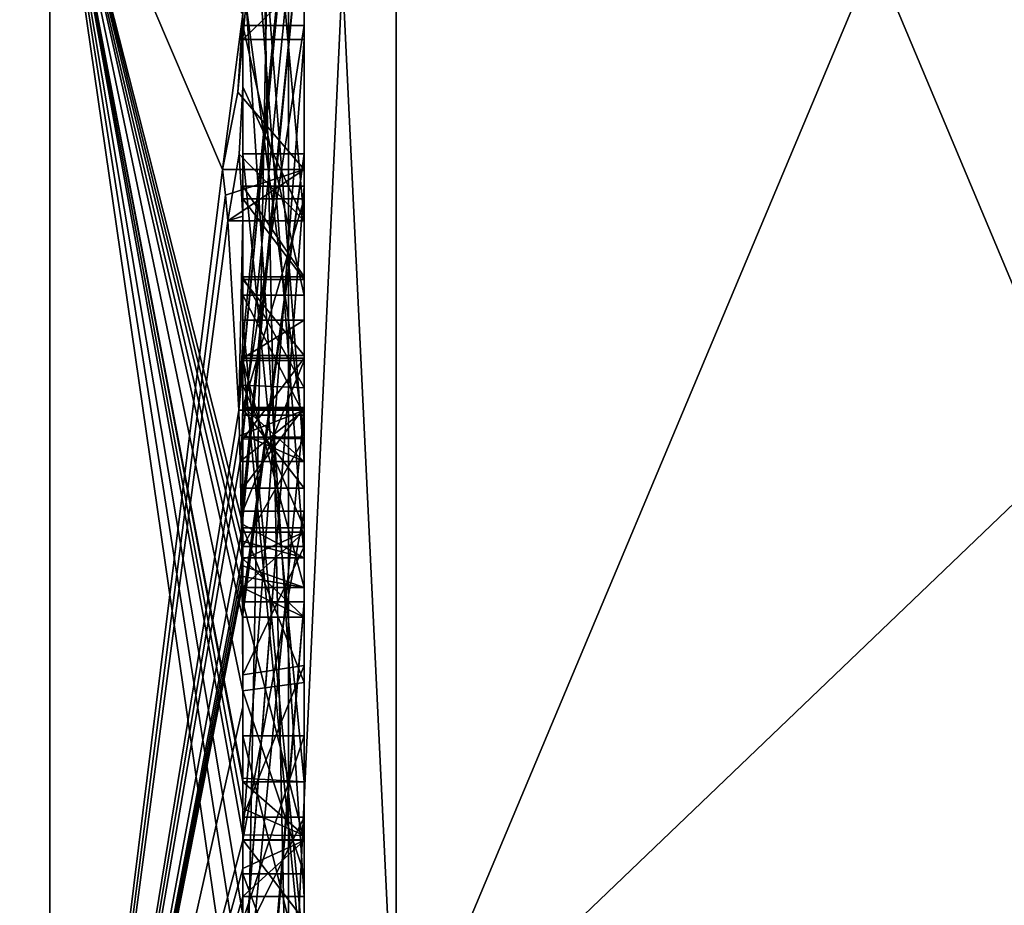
# Model space of a CAD drawing. Extents: x -23 to 470, y -1800 to 0.
# Tile 75 of 181: x 463.67 to 466.89, y -1788.91 to -1786.02. Entities that reach past the tile are written whole.
import ezdxf

# ---------------------------------------------------------------- set-up
doc = ezdxf.new("R2010")
doc.units = 0
doc.header["$LTSCALE"] = 41.718519
for name, color, linetype in [('13', 7, 'CONTINUOUS'), ('130', 7, 'CONTINUOUS'), ('131', 7, 'CONTINUOUS'), ('132', 7, 'CONTINUOUS'), ('133', 7, 'CONTINUOUS'), ('134', 7, 'CONTINUOUS'), ('139', 7, 'CONTINUOUS'), ('14', 7, 'CONTINUOUS'), ('140', 7, 'CONTINUOUS'), ('141', 7, 'CONTINUOUS'), ('145', 7, 'CONTINUOUS'), ('146', 7, 'CONTINUOUS'), ('147', 7, 'CONTINUOUS'), ('148', 7, 'CONTINUOUS'), ('149', 7, 'CONTINUOUS'), ('150', 7, 'CONTINUOUS'), ('151', 7, 'CONTINUOUS'), ('152', 7, 'CONTINUOUS'), ('153', 7, 'CONTINUOUS'), ('154', 7, 'CONTINUOUS'), ('155', 7, 'CONTINUOUS'), ('156', 7, 'CONTINUOUS'), ('157', 7, 'CONTINUOUS'), ('158', 7, 'CONTINUOUS'), ('159', 7, 'CONTINUOUS'), ('160', 7, 'CONTINUOUS'), ('161', 7, 'CONTINUOUS'), ('168', 7, 'CONTINUOUS'), ('169', 7, 'CONTINUOUS'), ('170', 7, 'CONTINUOUS'), ('171', 7, 'CONTINUOUS'), ('172', 7, 'CONTINUOUS'), ('23', 7, 'CONTINUOUS'), ('24', 7, 'CONTINUOUS'), ('25', 7, 'CONTINUOUS'), ('28', 7, 'CONTINUOUS'), ('29', 7, 'CONTINUOUS'), ('3', 7, 'CONTINUOUS'), ('30', 7, 'CONTINUOUS'), ('31', 7, 'CONTINUOUS'), ('32', 7, 'CONTINUOUS'), ('33', 7, 'CONTINUOUS'), ('34', 7, 'CONTINUOUS'), ('35', 7, 'CONTINUOUS'), ('37', 7, 'CONTINUOUS'), ('38', 7, 'CONTINUOUS'), ('4', 7, 'CONTINUOUS'), ('42', 7, 'CONTINUOUS'), ('44', 7, 'CONTINUOUS'), ('45', 7, 'CONTINUOUS'), ('46', 7, 'CONTINUOUS'), ('47', 7, 'CONTINUOUS'), ('50', 7, 'CONTINUOUS'), ('8', 7, 'CONTINUOUS'), ('84', 7, 'CONTINUOUS'), ('85', 7, 'CONTINUOUS')]:
    doc.layers.add(name, color=color, linetype=linetype)

msp = doc.modelspace()

# ---------------------------------------------------------------- linework, layer by layer
at = {"layer": '13', "linetype": 'CONTINUOUS'}
for points in [[(462.1949, -1791.0374, 10.9913), (463.7698, -1785.1927, 16.5431), (462.1949, -1782.9913, 19.0374), (462.1949, -1791.0374, 10.9913)], [(463.7698, -1791.064, 9.1807), (463.7698, -1785.1927, 16.5431), (462.1949, -1791.0374, 10.9913), (463.7698, -1791.064, 9.1807)], [(464.3341, -1786.5125, 13.8636), (464.4, -1786.0038, 13.5699), (463.7698, -1785.1927, 16.5431), (464.3341, -1786.5125, 13.8636)], [(463.7698, -1791.064, 9.1807), (464.3341, -1786.5125, 13.8636), (463.7698, -1785.1927, 16.5431), (463.7698, -1791.064, 9.1807)], [(464.3834, -1786.2602, 13.718), (464.4, -1786.0038, 13.5699), (464.3341, -1786.5125, 13.8636), (464.3834, -1786.2602, 13.718)], [(464.4, -1786.6649, 12.8527), (464.4, -1786.2421, 13.3196), (464.3877, -1786.4626, 13.4469), (464.4, -1786.6649, 12.8527)], [(464.3508, -1786.6805, 13.5727), (464.4, -1786.6649, 12.8527), (464.3877, -1786.4626, 13.4469), (464.3508, -1786.6805, 13.5727)], [(464.3429, -1786.5961, 13.7189), (464.3341, -1786.5125, 13.8636), (463.7698, -1791.064, 9.1807), (464.3429, -1786.5961, 13.7189)], [(464.3508, -1786.6805, 13.5727), (464.3429, -1786.5961, 13.7189), (463.7698, -1791.064, 9.1807), (464.3508, -1786.6805, 13.5727)], [(464.4, -1786.6649, 12.8527), (464.3508, -1786.6805, 13.5727), (464.3867, -1787.2981, 12.5029), (464.4, -1786.6649, 12.8527)], [(464.4, -1787.0722, 12.3725), (464.4, -1786.6649, 12.8527), (464.3867, -1787.2981, 12.5029), (464.4, -1787.0722, 12.3725)], [(464.3867, -1787.2981, 12.5029), (464.3508, -1786.6805, 13.5727), (463.7698, -1791.064, 9.1807), (464.3867, -1787.2981, 12.5029)], [(464.3967, -1787.1853, 12.4378), (464.4, -1787.0722, 12.3725), (464.3867, -1787.2981, 12.5029), (464.3967, -1787.1853, 12.4378)], [(464.3893, -1787.3819, 12.3577), (464.3867, -1787.2981, 12.5029), (463.7698, -1791.064, 9.1807), (464.3893, -1787.3819, 12.3577)], [(464.4, -1787.4432, 11.9061), (464.4, -1787.2856, 12.1078), (464.3979, -1787.376, 12.1599), (464.4, -1787.4432, 11.9061)], [(464.3915, -1787.4661, 12.212), (464.3893, -1787.3819, 12.3577), (463.7698, -1791.064, 9.1807), (464.3915, -1787.4661, 12.212)], [(464.3915, -1787.4661, 12.212), (464.4, -1787.4432, 11.9061), (464.3979, -1787.376, 12.1599), (464.3915, -1787.4661, 12.212)], [(464.3958, -1787.6968, 11.8124), (464.3915, -1787.4661, 12.212), (463.7698, -1791.064, 9.1807), (464.3958, -1787.6968, 11.8124)], [(464.4, -1787.4432, 11.9061), (464.3915, -1787.4661, 12.212), (464.3958, -1787.6968, 11.8124), (464.4, -1787.4432, 11.9061)], [(464.3989, -1787.6475, 11.7575), (464.4, -1787.4432, 11.9061), (464.3958, -1787.6968, 11.8124), (464.3989, -1787.6475, 11.7575)], [(464.4, -1787.5981, 11.7025), (464.4, -1787.4432, 11.9061), (464.3989, -1787.6475, 11.7575), (464.4, -1787.5981, 11.7025)], [(464.3969, -1787.787, 11.656), (464.3958, -1787.6968, 11.8124), (463.7698, -1791.064, 9.1807), (464.3969, -1787.787, 11.656)], [(464.3978, -1787.8775, 11.4994), (464.3969, -1787.787, 11.656), (463.7698, -1791.064, 9.1807), (464.3978, -1787.8775, 11.4994)], [(464.4, -1788.2671, 10.7532), (464.4, -1787.8058, 11.4205), (463.7698, -1791.064, 9.1807), (464.4, -1788.2671, 10.7532)], [(464.4, -1787.8058, 11.4205), (464.3995, -1787.8416, 11.46), (463.7698, -1791.064, 9.1807), (464.4, -1787.8058, 11.4205)], [(464.3995, -1787.8416, 11.46), (464.3978, -1787.8775, 11.4994), (463.7698, -1791.064, 9.1807), (464.3995, -1787.8416, 11.46)], [(464.4, -1788.7017, 10.0683), (464.4, -1788.2671, 10.7532), (463.7698, -1791.064, 9.1807), (464.4, -1788.7017, 10.0683)], [(464.4, -1788.7949, 9.9103), (464.4, -1788.7017, 10.0683), (463.7698, -1791.064, 9.1807), (464.4, -1788.7949, 9.9103)], [(464.4, -1788.8863, 9.752), (464.4, -1788.7949, 9.9103), (463.7698, -1791.064, 9.1807), (464.4, -1788.8863, 9.752)], [(464.4, -1789.024, 9.5097), (464.4, -1788.8863, 9.752), (463.7698, -1791.064, 9.1807), (464.4, -1789.024, 9.5097)]]:
    msp.add_3dface(points, dxfattribs=at)
at = {"layer": '130', "linetype": 'CONTINUOUS'}
for points in [[(464.4, -1786.8713, -7.8502), (464.4, -1786.608, -7.6982), (464.6, -1786.8713, -7.8502), (464.4, -1786.8713, -7.8502)], [(464.4, -1786.608, -7.6982), (464.6, -1786.608, -7.6982), (464.6, -1786.8713, -7.8502), (464.4, -1786.608, -7.6982)]]:
    msp.add_3dface(points, dxfattribs=at)
at = {"layer": '131', "linetype": 'CONTINUOUS'}
for points in [[(464.4, -1786.608, -7.6982), (464.4, -1787.2894, -6.5179), (464.6, -1786.608, -7.6982), (464.4, -1786.608, -7.6982)], [(464.4, -1787.2894, -6.5179), (464.6, -1787.2894, -6.5179), (464.6, -1786.608, -7.6982), (464.4, -1787.2894, -6.5179)]]:
    msp.add_3dface(points, dxfattribs=at)
at = {"layer": '132', "linetype": 'CONTINUOUS'}
for points in [[(464.4, -1787.2894, -6.5179), (464.4, -1787.5527, -6.67), (464.6, -1787.2894, -6.5179), (464.4, -1787.2894, -6.5179)], [(464.4, -1787.5527, -6.67), (464.6, -1787.5527, -6.67), (464.6, -1787.2894, -6.5179), (464.4, -1787.5527, -6.67)]]:
    msp.add_3dface(points, dxfattribs=at)
at = {"layer": '133', "linetype": 'CONTINUOUS'}
for points in [[(464.4, -1787.5527, -6.67), (464.4, -1787.2944, -7.1174), (464.6, -1787.5527, -6.67), (464.4, -1787.5527, -6.67)], [(464.4, -1787.2944, -7.1174), (464.6, -1787.2944, -7.1174), (464.6, -1787.5527, -6.67), (464.4, -1787.2944, -7.1174)]]:
    msp.add_3dface(points, dxfattribs=at)
at = {"layer": '134', "linetype": 'CONTINUOUS'}
for points in [[(464.4, -1787.2944, -7.1174), (464.4, -1789.3659, -8.3134), (464.6, -1787.2944, -7.1174), (464.4, -1787.2944, -7.1174)], [(464.4, -1789.3659, -8.3134), (464.6, -1789.3659, -8.3134), (464.6, -1787.2944, -7.1174), (464.4, -1789.3659, -8.3134)]]:
    msp.add_3dface(points, dxfattribs=at)
at = {"layer": '139', "linetype": 'CONTINUOUS'}
for points in [[(464.4, -1786.0038, 13.5699), (464.3834, -1786.2602, 13.718), (464.6, -1783.9144, 12.3636), (464.4, -1786.0038, 13.5699)], [(464.3834, -1786.2602, 13.718), (464.6, -1786.5125, 13.8636), (464.6, -1783.9144, 12.3636), (464.3834, -1786.2602, 13.718)], [(464.3834, -1786.2602, 13.718), (464.3341, -1786.5125, 13.8636), (464.6, -1786.5125, 13.8636), (464.3834, -1786.2602, 13.718)]]:
    msp.add_3dface(points, dxfattribs=at)
at = {"layer": '14', "linetype": 'CONTINUOUS'}
for points in [[(462.1949, -1782.9913, -19.0374), (463.7698, -1785.1927, -16.5431), (462.1949, -1791.0374, -10.9913), (462.1949, -1782.9913, -19.0374)], [(464.4, -1783.1573, -15.9926), (464.4, -1787.6713, -11.6044), (463.7698, -1785.1927, -16.5431), (464.4, -1783.1573, -15.9926)], [(463.7698, -1785.1927, -16.5431), (463.7698, -1791.064, -9.1807), (462.1949, -1791.0374, -10.9913), (463.7698, -1785.1927, -16.5431)], [(464.4, -1788.2162, -10.8298), (464.4, -1788.4993, -10.3934), (463.7698, -1785.1927, -16.5431), (464.4, -1788.2162, -10.8298)], [(464.4, -1788.2162, -10.8298), (463.7698, -1785.1927, -16.5431), (464.3985, -1787.974, -11.3323), (464.4, -1788.2162, -10.8298)], [(463.7698, -1785.1927, -16.5431), (464.4, -1787.6713, -11.6044), (464.3992, -1787.7259, -11.6359), (463.7698, -1785.1927, -16.5431)], [(464.4, -1788.6844, -10.0976), (464.4, -1788.946, -9.648), (463.7698, -1785.1927, -16.5431), (464.4, -1788.6844, -10.0976)], [(464.4, -1788.6844, -10.0976), (463.7698, -1785.1927, -16.5431), (464.4, -1788.599, -10.2496), (464.4, -1788.6844, -10.0976)], [(463.7698, -1785.1927, -16.5431), (464.4, -1788.946, -9.648), (464.4, -1789.2061, -9.1982), (463.7698, -1785.1927, -16.5431)], [(463.7698, -1791.064, -9.1807), (463.7698, -1785.1927, -16.5431), (464.3996, -1789.5472, -8.6073), (463.7698, -1791.064, -9.1807)], [(464.3996, -1789.5472, -8.6073), (463.7698, -1785.1927, -16.5431), (464.4, -1789.2061, -9.1982), (464.3996, -1789.5472, -8.6073)], [(464.4, -1788.599, -10.2496), (463.7698, -1785.1927, -16.5431), (464.4, -1788.5119, -10.4006), (464.4, -1788.599, -10.2496)], [(464.4, -1788.5119, -10.4006), (463.7698, -1785.1927, -16.5431), (464.4, -1788.4993, -10.3934), (464.4, -1788.5119, -10.4006)], [(464.3985, -1787.974, -11.3323), (463.7698, -1785.1927, -16.5431), (464.3978, -1787.8771, -11.5), (464.3985, -1787.974, -11.3323)], [(464.3978, -1787.8771, -11.5), (463.7698, -1785.1927, -16.5431), (464.3969, -1787.7805, -11.6674), (464.3978, -1787.8771, -11.5)], [(464.3969, -1787.7805, -11.6674), (463.7698, -1785.1927, -16.5431), (464.3992, -1787.7259, -11.6359), (464.3969, -1787.7805, -11.6674)], [(464.4, -1787.9214, -11.2588), (464.4, -1788.2162, -10.8298), (464.3985, -1787.974, -11.3323), (464.4, -1787.9214, -11.2588)], [(464.3996, -1787.9477, -11.2955), (464.4, -1787.9214, -11.2588), (464.3985, -1787.974, -11.3323), (464.3996, -1787.9477, -11.2955)]]:
    msp.add_3dface(points, dxfattribs=at)
at = {"layer": '140', "linetype": 'CONTINUOUS'}
for points in [[(464.3341, -1786.5125, 13.8636), (464.3429, -1786.5961, 13.7189), (464.6, -1786.5125, 13.8636), (464.3341, -1786.5125, 13.8636)], [(464.3429, -1786.5961, 13.7189), (464.3508, -1786.6805, 13.5727), (464.6, -1786.5125, 13.8636), (464.3429, -1786.5961, 13.7189)], [(464.3508, -1786.6805, 13.5727), (464.6, -1786.6805, 13.5727), (464.6, -1786.5125, 13.8636), (464.3508, -1786.6805, 13.5727)]]:
    msp.add_3dface(points, dxfattribs=at)
at = {"layer": '141', "linetype": 'CONTINUOUS'}
for points in [[(464.4, -1786.2421, 13.3196), (464.4, -1784.4525, 12.2864), (464.6, -1786.6805, 13.5727), (464.4, -1786.2421, 13.3196)], [(464.4, -1784.4525, 12.2864), (464.6, -1784.4525, 12.2864), (464.6, -1786.6805, 13.5727), (464.4, -1784.4525, 12.2864)], [(464.3877, -1786.4626, 13.4469), (464.4, -1786.2421, 13.3196), (464.6, -1786.6805, 13.5727), (464.3877, -1786.4626, 13.4469)], [(464.3508, -1786.6805, 13.5727), (464.3877, -1786.4626, 13.4469), (464.6, -1786.6805, 13.5727), (464.3508, -1786.6805, 13.5727)]]:
    msp.add_3dface(points, dxfattribs=at)
at = {"layer": '145', "linetype": 'CONTINUOUS'}
for points in [[(464.3967, -1787.1853, 12.4378), (464.3867, -1787.2981, 12.5029), (464.6, -1785.0701, 11.2166), (464.3967, -1787.1853, 12.4378)], [(464.3867, -1787.2981, 12.5029), (464.6, -1787.2981, 12.5029), (464.6, -1785.0701, 11.2166), (464.3867, -1787.2981, 12.5029)], [(464.4, -1787.0722, 12.3725), (464.3967, -1787.1853, 12.4378), (464.6, -1785.0701, 11.2166), (464.4, -1787.0722, 12.3725)], [(464.4, -1785.0701, 11.2166), (464.4, -1787.0722, 12.3725), (464.6, -1785.0701, 11.2166), (464.4, -1785.0701, 11.2166)]]:
    msp.add_3dface(points, dxfattribs=at)
at = {"layer": '146', "linetype": 'CONTINUOUS'}
for points in [[(464.3867, -1787.2981, 12.5029), (464.3893, -1787.3819, 12.3577), (464.6, -1787.2981, 12.5029), (464.3867, -1787.2981, 12.5029)], [(464.3893, -1787.3819, 12.3577), (464.3915, -1787.4661, 12.212), (464.6, -1787.2981, 12.5029), (464.3893, -1787.3819, 12.3577)], [(464.3915, -1787.4661, 12.212), (464.6, -1787.4661, 12.212), (464.6, -1787.2981, 12.5029), (464.3915, -1787.4661, 12.212)]]:
    msp.add_3dface(points, dxfattribs=at)
at = {"layer": '147', "linetype": 'CONTINUOUS'}
for points in [[(464.3989, -1787.6475, 11.7575), (464.3958, -1787.6968, 11.8124), (464.6, -1785.5888, 9.4636), (464.3989, -1787.6475, 11.7575)], [(464.3958, -1787.6968, 11.8124), (464.6, -1787.6968, 11.8124), (464.6, -1785.5888, 9.4636), (464.3958, -1787.6968, 11.8124)], [(464.4, -1787.5981, 11.7025), (464.3989, -1787.6475, 11.7575), (464.6, -1785.5888, 9.4636), (464.4, -1787.5981, 11.7025)], [(464.4, -1785.5888, 9.4636), (464.4, -1787.5981, 11.7025), (464.6, -1785.5888, 9.4636), (464.4, -1785.5888, 9.4636)]]:
    msp.add_3dface(points, dxfattribs=at)
at = {"layer": '148', "linetype": 'CONTINUOUS'}
for points in [[(464.3958, -1787.6968, 11.8124), (464.3969, -1787.787, 11.656), (464.6, -1787.6968, 11.8124), (464.3958, -1787.6968, 11.8124)], [(464.3969, -1787.787, 11.656), (464.3978, -1787.8775, 11.4994), (464.6, -1787.6968, 11.8124), (464.3969, -1787.787, 11.656)], [(464.3978, -1787.8775, 11.4994), (464.6, -1787.8775, 11.4994), (464.6, -1787.6968, 11.8124), (464.3978, -1787.8775, 11.4994)]]:
    msp.add_3dface(points, dxfattribs=at)
at = {"layer": '149', "linetype": 'CONTINUOUS'}
for points in [[(464.4, -1787.8058, 11.4205), (464.4, -1787.1358, 10.6833), (464.6, -1787.8775, 11.4994), (464.4, -1787.8058, 11.4205)], [(464.4, -1787.1358, 10.6833), (464.6, -1787.1358, 10.6833), (464.6, -1787.8775, 11.4994), (464.4, -1787.1358, 10.6833)], [(464.3995, -1787.8416, 11.46), (464.4, -1787.8058, 11.4205), (464.6, -1787.8775, 11.4994), (464.3995, -1787.8416, 11.46)], [(464.3978, -1787.8775, 11.4994), (464.3995, -1787.8416, 11.46), (464.6, -1787.8775, 11.4994), (464.3978, -1787.8775, 11.4994)]]:
    msp.add_3dface(points, dxfattribs=at)
at = {"layer": '150', "linetype": 'CONTINUOUS'}
for points in [[(464.4, -1787.1358, 10.6833), (464.4, -1787.6281, 9.8308), (464.6, -1787.1358, 10.6833), (464.4, -1787.1358, 10.6833)], [(464.4, -1787.6281, 9.8308), (464.6, -1787.6281, 9.8308), (464.6, -1787.1358, 10.6833), (464.4, -1787.6281, 9.8308)]]:
    msp.add_3dface(points, dxfattribs=at)
at = {"layer": '151', "linetype": 'CONTINUOUS'}
for points in [[(464.4, -1787.6281, 9.8308), (464.4, -1788.7017, 10.0683), (464.6, -1787.6281, 9.8308), (464.4, -1787.6281, 9.8308)], [(464.4, -1788.7017, 10.0683), (464.6, -1788.7035, 10.0687), (464.6, -1787.6281, 9.8308), (464.4, -1788.7017, 10.0683)]]:
    msp.add_3dface(points, dxfattribs=at)
at = {"layer": '152', "linetype": 'CONTINUOUS'}
for points in [[(464.4, -1788.7017, 10.0683), (464.4, -1788.7949, 9.9103), (464.6, -1788.7035, 10.0687), (464.4, -1788.7017, 10.0683)], [(464.4, -1788.7949, 9.9103), (464.4, -1788.8863, 9.752), (464.6, -1788.7035, 10.0687), (464.4, -1788.7949, 9.9103)], [(464.4, -1788.8863, 9.752), (464.6, -1788.8863, 9.752), (464.6, -1788.7035, 10.0687), (464.4, -1788.8863, 9.752)]]:
    msp.add_3dface(points, dxfattribs=at)
at = {"layer": '153', "linetype": 'CONTINUOUS'}
for points in [[(464.4, -1787.3148, 9.7653), (464.4, -1786.9225, 10.4447), (464.6, -1787.3148, 9.7653), (464.4, -1787.3148, 9.7653)], [(464.6, -1787.3148, 9.7653), (464.4, -1786.9225, 10.4447), (464.6, -1786.9225, 10.4447), (464.6, -1787.3148, 9.7653)]]:
    msp.add_3dface(points, dxfattribs=at)
at = {"layer": '154', "linetype": 'CONTINUOUS'}
for points in [[(464.4, -1786.9225, 10.4447), (464.4, -1786.0428, 9.4851), (464.6, -1786.9225, 10.4447), (464.4, -1786.9225, 10.4447)], [(464.4, -1786.0428, 9.4851), (464.6, -1786.0428, 9.4851), (464.6, -1786.9225, 10.4447), (464.4, -1786.0428, 9.4851)]]:
    msp.add_3dface(points, dxfattribs=at)
at = {"layer": '155', "linetype": 'CONTINUOUS'}
for points in [[(464.4, -1786.0428, 9.4851), (464.4, -1787.3148, 9.7653), (464.6, -1786.0428, 9.4851), (464.4, -1786.0428, 9.4851)], [(464.4, -1787.3148, 9.7653), (464.6, -1787.3148, 9.7653), (464.6, -1786.0428, 9.4851), (464.4, -1787.3148, 9.7653)]]:
    msp.add_3dface(points, dxfattribs=at)
at = {"layer": '156', "linetype": 'CONTINUOUS'}
for points in [[(464.4, -1786.8623, 7.2577), (464.4, -1786.5668, 7.7696), (464.6, -1786.8623, 7.2577), (464.4, -1786.8623, 7.2577)], [(464.4, -1786.5668, 7.7696), (464.6, -1786.5668, 7.7696), (464.6, -1786.8623, 7.2577), (464.4, -1786.5668, 7.7696)]]:
    msp.add_3dface(points, dxfattribs=at)
at = {"layer": '157', "linetype": 'CONTINUOUS'}
for points in [[(464.4, -1789.0759, 8.8156), (464.4, -1787.0044, 7.6196), (464.6, -1789.0759, 8.8156), (464.4, -1789.0759, 8.8156)], [(464.6, -1789.0759, 8.8156), (464.4, -1787.0044, 7.6196), (464.6, -1787.0044, 7.6196), (464.6, -1789.0759, 8.8156)]]:
    msp.add_3dface(points, dxfattribs=at)
at = {"layer": '158', "linetype": 'CONTINUOUS'}
for points in [[(464.4, -1787.0044, 7.6196), (464.4, -1787.1278, 7.406), (464.6, -1787.0044, 7.6196), (464.4, -1787.0044, 7.6196)], [(464.4, -1787.1278, 7.406), (464.6, -1787.1278, 7.406), (464.6, -1787.0044, 7.6196), (464.4, -1787.1278, 7.406)]]:
    msp.add_3dface(points, dxfattribs=at)
at = {"layer": '159', "linetype": 'CONTINUOUS'}
for points in [[(464.4, -1787.1278, 7.406), (464.4, -1787.3925, 7.1131), (464.6, -1787.1278, 7.406), (464.4, -1787.1278, 7.406)], [(464.4, -1787.3925, 7.1131), (464.6, -1787.3909, 7.1138), (464.6, -1787.1278, 7.406), (464.4, -1787.3925, 7.1131)], [(464.4, -1787.3925, 7.1131), (464.4, -1787.7428, 6.9829), (464.6, -1787.3909, 7.1138), (464.4, -1787.3925, 7.1131)], [(464.4, -1787.7428, 6.9829), (464.6, -1787.7428, 6.9829), (464.6, -1787.3909, 7.1138), (464.4, -1787.7428, 6.9829)]]:
    msp.add_3dface(points, dxfattribs=at)
at = {"layer": '160', "linetype": 'CONTINUOUS'}
for points in [[(464.4, -1787.7428, 6.9829), (464.4, -1788.1618, 7.0093), (464.6, -1787.7428, 6.9829), (464.4, -1787.7428, 6.9829)], [(464.4, -1788.1618, 7.0093), (464.6, -1788.1316, 7.0018), (464.6, -1787.7428, 6.9829), (464.4, -1788.1618, 7.0093)], [(464.4, -1788.1618, 7.0093), (464.4, -1788.6269, 7.2036), (464.6, -1788.1316, 7.0018), (464.4, -1788.1618, 7.0093)], [(464.4, -1788.6269, 7.2036), (464.6, -1788.6269, 7.2036), (464.6, -1788.1316, 7.0018), (464.4, -1788.6269, 7.2036)]]:
    msp.add_3dface(points, dxfattribs=at)
at = {"layer": '161', "linetype": 'CONTINUOUS'}
for points in [[(464.4, -1788.6269, 7.2036), (464.4, -1789.0302, 7.509), (464.6, -1788.6269, 7.2036), (464.4, -1788.6269, 7.2036)], [(464.4, -1789.0302, 7.509), (464.6, -1789.0535, 7.5329), (464.6, -1788.6269, 7.2036), (464.4, -1789.0302, 7.509)]]:
    msp.add_3dface(points, dxfattribs=at)
at = {"layer": '168', "linetype": 'CONTINUOUS'}
for points in [[(464.4, -1789.1656, 5.7347), (464.4, -1788.3609, 5.2701), (464.6, -1789.1656, 5.7347), (464.4, -1789.1656, 5.7347)], [(464.4, -1788.3609, 5.2701), (464.6, -1788.3609, 5.2701), (464.6, -1789.1656, 5.7347), (464.4, -1788.3609, 5.2701)]]:
    msp.add_3dface(points, dxfattribs=at)
at = {"layer": '169', "linetype": 'CONTINUOUS'}
for points in [[(464.4, -1788.3609, 5.2701), (464.4, -1788.9637, 4.2261), (464.6, -1788.3609, 5.2701), (464.4, -1788.3609, 5.2701)], [(464.4, -1788.9637, 4.2261), (464.6, -1788.9637, 4.2261), (464.6, -1788.3609, 5.2701), (464.4, -1788.9637, 4.2261)]]:
    msp.add_3dface(points, dxfattribs=at)
at = {"layer": '170', "linetype": 'CONTINUOUS'}
for points in [[(464.4, -1788.9637, 4.2261), (464.4, -1788.7004, 4.0741), (464.6, -1788.9637, 4.2261), (464.4, -1788.9637, 4.2261)], [(464.4, -1788.7004, 4.0741), (464.6, -1788.7004, 4.0741), (464.6, -1788.9637, 4.2261), (464.4, -1788.7004, 4.0741)]]:
    msp.add_3dface(points, dxfattribs=at)
at = {"layer": '171', "linetype": 'CONTINUOUS'}
for points in [[(464.4, -1788.7004, 4.0741), (464.4, -1787.9233, 5.4201), (464.6, -1788.7004, 4.0741), (464.4, -1788.7004, 4.0741)], [(464.4, -1787.9233, 5.4201), (464.6, -1787.9233, 5.4201), (464.6, -1788.7004, 4.0741), (464.4, -1787.9233, 5.4201)]]:
    msp.add_3dface(points, dxfattribs=at)
at = {"layer": '172', "linetype": 'CONTINUOUS'}
for points in [[(464.4, -1790.2826, 6.7822), (464.3963, -1790.4022, 6.8513), (464.6, -1787.9233, 5.4201), (464.4, -1790.2826, 6.7822)], [(464.3963, -1790.4022, 6.8513), (464.6, -1790.5214, 6.9201), (464.6, -1787.9233, 5.4201), (464.3963, -1790.4022, 6.8513)], [(464.4, -1787.9233, 5.4201), (464.4, -1790.2826, 6.7822), (464.6, -1787.9233, 5.4201), (464.4, -1787.9233, 5.4201)]]:
    msp.add_3dface(points, dxfattribs=at)
at = {"layer": '23', "linetype": 'CONTINUOUS'}
for points in [[(464.6, -1787.7805, -11.6674), (464.6, -1785.1824, -10.1674), (464.6, -1785.3536, -9.871), (464.6, -1787.7805, -11.6674)], [(464.6, -1787.3864, -11.0446), (464.6, -1787.7805, -11.6674), (464.6, -1785.3536, -9.871), (464.6, -1787.3864, -11.0446)], [(464.6, -1786.4607, -9.2163), (464.6, -1787.974, -11.3323), (464.6, -1785.8936, -8.9356), (464.6, -1786.4607, -9.2163)], [(464.6, -1785.8936, -8.9356), (464.6, -1787.974, -11.3323), (464.6, -1787.3864, -11.0446), (464.6, -1785.8936, -8.9356)], [(464.6, -1786.0881, -8.5986), (464.6, -1786.4607, -9.2163), (464.6, -1785.8936, -8.9356), (464.6, -1786.0881, -8.5986)], [(464.6, -1788.5119, -10.4006), (464.6, -1786.4607, -9.2163), (464.6, -1786.0881, -8.5986), (464.6, -1788.5119, -10.4006)], [(464.6, -1788.6862, -10.0986), (464.6, -1788.5119, -10.4006), (464.6, -1786.0881, -8.5986), (464.6, -1788.6862, -10.0986)], [(464.6, -1786.608, -7.6982), (464.6, -1787.2894, -6.5179), (464.6, -1786.8713, -7.8502), (464.6, -1786.608, -7.6982)], [(464.6, -1786.8713, -7.8502), (464.6, -1787.2894, -6.5179), (464.6, -1787.1201, -7.4194), (464.6, -1786.8713, -7.8502)], [(464.6, -1787.2894, -6.5179), (464.6, -1787.2944, -7.1174), (464.6, -1787.1201, -7.4194), (464.6, -1787.2894, -6.5179)], [(464.6, -1787.1201, -7.4194), (464.6, -1787.2944, -7.1174), (464.6, -1789.1915, -8.6153), (464.6, -1787.1201, -7.4194)], [(464.6, -1787.5527, -6.67), (464.6, -1787.2944, -7.1174), (464.6, -1787.2894, -6.5179), (464.6, -1787.5527, -6.67)], [(464.6, -1787.2944, -7.1174), (464.6, -1789.3659, -8.3134), (464.6, -1789.1915, -8.6153), (464.6, -1787.2944, -7.1174)], [(464.6, -1787.974, -11.3323), (464.6, -1787.7805, -11.6674), (464.6, -1787.3864, -11.0446), (464.6, -1787.974, -11.3323)]]:
    msp.add_3dface(points, dxfattribs=at)
at = {"layer": '24', "linetype": 'CONTINUOUS'}
for points in [[(464.4, -1787.1201, -7.4194), (464.4, -1786.8713, -7.8502), (464.6, -1787.1201, -7.4194), (464.4, -1787.1201, -7.4194)], [(464.4, -1786.8713, -7.8502), (464.6, -1786.8713, -7.8502), (464.6, -1787.1201, -7.4194), (464.4, -1786.8713, -7.8502)]]:
    msp.add_3dface(points, dxfattribs=at)
at = {"layer": '25', "linetype": 'CONTINUOUS'}
for points in [[(464.4, -1789.1915, -8.6153), (464.4, -1787.1201, -7.4194), (464.6, -1789.1915, -8.6153), (464.4, -1789.1915, -8.6153)], [(464.4, -1787.1201, -7.4194), (464.6, -1787.1201, -7.4194), (464.6, -1789.1915, -8.6153), (464.4, -1787.1201, -7.4194)]]:
    msp.add_3dface(points, dxfattribs=at)
at = {"layer": '28', "linetype": 'CONTINUOUS'}
for points in [[(464.3978, -1787.8771, -11.5), (464.3969, -1787.7805, -11.6674), (464.6, -1787.974, -11.3323), (464.3978, -1787.8771, -11.5)], [(464.3969, -1787.7805, -11.6674), (464.6, -1787.7805, -11.6674), (464.6, -1787.974, -11.3323), (464.3969, -1787.7805, -11.6674)], [(464.3985, -1787.974, -11.3323), (464.3978, -1787.8771, -11.5), (464.6, -1787.974, -11.3323), (464.3985, -1787.974, -11.3323)]]:
    msp.add_3dface(points, dxfattribs=at)
at = {"layer": '29', "linetype": 'CONTINUOUS'}
for points in [[(464.3996, -1787.9477, -11.2955), (464.3985, -1787.974, -11.3323), (464.6, -1786.4607, -9.2163), (464.3996, -1787.9477, -11.2955)], [(464.3985, -1787.974, -11.3323), (464.6, -1787.974, -11.3323), (464.6, -1786.4607, -9.2163), (464.3985, -1787.974, -11.3323)], [(464.4, -1787.9214, -11.2588), (464.3996, -1787.9477, -11.2955), (464.6, -1786.4607, -9.2163), (464.4, -1787.9214, -11.2588)], [(464.4, -1786.4607, -9.2163), (464.4, -1787.9214, -11.2588), (464.6, -1786.4607, -9.2163), (464.4, -1786.4607, -9.2163)]]:
    msp.add_3dface(points, dxfattribs=at)
at = {"layer": '3', "linetype": 'CONTINUOUS'}
for points in [[(464.9, -1782.093, 14.4185), (464.9, -1789.5332, 1.5315), (468.0232, -1782.093, 14.4185), (464.9, -1782.093, 14.4185)], [(468.0232, -1782.093, 14.4185), (464.9, -1789.5332, 1.5315), (468.7857, -1785.8131, 7.975), (468.0232, -1782.093, 14.4185)], [(468.7857, -1785.8131, 7.975), (464.9, -1789.5332, 1.5315), (468.0232, -1789.5332, 1.5315), (468.7857, -1785.8131, 7.975)]]:
    msp.add_3dface(points, dxfattribs=at)
at = {"layer": '30', "linetype": 'CONTINUOUS'}
for points in [[(464.4, -1788.4993, -10.3934), (464.4, -1786.4607, -9.2163), (464.6, -1788.5119, -10.4006), (464.4, -1788.4993, -10.3934)], [(464.4, -1786.4607, -9.2163), (464.6, -1786.4607, -9.2163), (464.6, -1788.5119, -10.4006), (464.4, -1786.4607, -9.2163)], [(464.4, -1788.5119, -10.4006), (464.4, -1788.4993, -10.3934), (464.6, -1788.5119, -10.4006), (464.4, -1788.5119, -10.4006)]]:
    msp.add_3dface(points, dxfattribs=at)
at = {"layer": '31', "linetype": 'CONTINUOUS'}
for points in [[(464.4, -1788.599, -10.2496), (464.4, -1788.5119, -10.4006), (464.6, -1788.6862, -10.0986), (464.4, -1788.599, -10.2496)], [(464.4, -1788.5119, -10.4006), (464.6, -1788.5119, -10.4006), (464.6, -1788.6862, -10.0986), (464.4, -1788.5119, -10.4006)], [(464.4, -1788.6844, -10.0976), (464.4, -1788.599, -10.2496), (464.6, -1788.6862, -10.0986), (464.4, -1788.6844, -10.0976)]]:
    msp.add_3dface(points, dxfattribs=at)
at = {"layer": '32', "linetype": 'CONTINUOUS'}
for points in [[(464.4, -1786.0881, -8.5986), (464.4, -1788.6844, -10.0976), (464.6, -1786.0881, -8.5986), (464.4, -1786.0881, -8.5986)], [(464.4, -1788.6844, -10.0976), (464.6, -1788.6862, -10.0986), (464.6, -1786.0881, -8.5986), (464.4, -1788.6844, -10.0976)]]:
    msp.add_3dface(points, dxfattribs=at)
at = {"layer": '33', "linetype": 'CONTINUOUS'}
for points in [[(464.4, -1785.8936, -8.9356), (464.4, -1786.0881, -8.5986), (464.6, -1785.8936, -8.9356), (464.4, -1785.8936, -8.9356)], [(464.4, -1786.0881, -8.5986), (464.6, -1786.0881, -8.5986), (464.6, -1785.8936, -8.9356), (464.4, -1786.0881, -8.5986)]]:
    msp.add_3dface(points, dxfattribs=at)
at = {"layer": '34', "linetype": 'CONTINUOUS'}
for points in [[(464.4, -1787.3864, -11.0446), (464.4, -1785.8936, -8.9356), (464.6, -1787.3864, -11.0446), (464.4, -1787.3864, -11.0446)], [(464.4, -1785.8936, -8.9356), (464.6, -1785.8936, -8.9356), (464.6, -1787.3864, -11.0446), (464.4, -1785.8936, -8.9356)]]:
    msp.add_3dface(points, dxfattribs=at)
at = {"layer": '35', "linetype": 'CONTINUOUS'}
for points in [[(464.4, -1785.3536, -9.871), (464.4, -1787.3864, -11.0446), (464.6, -1785.3536, -9.871), (464.4, -1785.3536, -9.871)], [(464.4, -1787.3864, -11.0446), (464.6, -1787.3864, -11.0446), (464.6, -1785.3536, -9.871), (464.4, -1787.3864, -11.0446)]]:
    msp.add_3dface(points, dxfattribs=at)
at = {"layer": '37', "linetype": 'CONTINUOUS'}
for points in [[(464.4, -1787.6713, -11.6044), (464.4, -1785.1824, -10.1674), (464.6, -1787.7805, -11.6674), (464.4, -1787.6713, -11.6044)], [(464.4, -1785.1824, -10.1674), (464.6, -1785.1824, -10.1674), (464.6, -1787.7805, -11.6674), (464.4, -1785.1824, -10.1674)], [(464.3992, -1787.7259, -11.6359), (464.4, -1787.6713, -11.6044), (464.6, -1787.7805, -11.6674), (464.3992, -1787.7259, -11.6359)], [(464.3969, -1787.7805, -11.6674), (464.3992, -1787.7259, -11.6359), (464.6, -1787.7805, -11.6674), (464.3969, -1787.7805, -11.6674)]]:
    msp.add_3dface(points, dxfattribs=at)
at = {"layer": '38', "linetype": 'CONTINUOUS'}
for points in [[(464.6, -1786.6805, 13.5727), (464.6, -1784.4525, 12.2864), (464.6, -1783.9144, 12.3636), (464.6, -1786.6805, 13.5727)], [(464.6, -1786.5125, 13.8636), (464.6, -1786.6805, 13.5727), (464.6, -1783.9144, 12.3636), (464.6, -1786.5125, 13.8636)], [(464.6, -1787.4661, 12.212), (464.6, -1784.868, 10.712), (464.6, -1785.0701, 11.2166), (464.6, -1787.4661, 12.212)], [(464.6, -1787.2981, 12.5029), (464.6, -1787.4661, 12.212), (464.6, -1785.0701, 11.2166), (464.6, -1787.2981, 12.5029)], [(464.6, -1785.7982, 9.1008), (464.6, -1785.5888, 9.4636), (464.6, -1786.0428, 9.4851), (464.6, -1785.7982, 9.1008)], [(464.6, -1785.5888, 9.4636), (464.6, -1787.6968, 11.8124), (464.6, -1786.9225, 10.4447), (464.6, -1785.5888, 9.4636)], [(464.6, -1786.0428, 9.4851), (464.6, -1785.5888, 9.4636), (464.6, -1786.9225, 10.4447), (464.6, -1786.0428, 9.4851)], [(464.6, -1788.8863, 9.752), (464.6, -1785.7982, 9.1008), (464.6, -1788.7035, 10.0687), (464.6, -1788.8863, 9.752)], [(464.6, -1788.7035, 10.0687), (464.6, -1785.7982, 9.1008), (464.6, -1787.6281, 9.8308), (464.6, -1788.7035, 10.0687)], [(464.6, -1787.6281, 9.8308), (464.6, -1785.7982, 9.1008), (464.6, -1787.3148, 9.7653), (464.6, -1787.6281, 9.8308)], [(464.6, -1787.3148, 9.7653), (464.6, -1785.7982, 9.1008), (464.6, -1786.0428, 9.4851), (464.6, -1787.3148, 9.7653)], [(464.6, -1786.5668, 7.7696), (464.6, -1789.1649, 9.2696), (464.6, -1789.0759, 8.8156), (464.6, -1786.5668, 7.7696)], [(464.6, -1786.8623, 7.2577), (464.6, -1786.5668, 7.7696), (464.6, -1787.0044, 7.6196), (464.6, -1786.8623, 7.2577)], [(464.6, -1786.5668, 7.7696), (464.6, -1789.0759, 8.8156), (464.6, -1787.0044, 7.6196), (464.6, -1786.5668, 7.7696)], [(464.6, -1787.2248, 6.8404), (464.6, -1786.8623, 7.2577), (464.6, -1787.3909, 7.1138), (464.6, -1787.2248, 6.8404)], [(464.6, -1787.3909, 7.1138), (464.6, -1786.8623, 7.2577), (464.6, -1787.1278, 7.406), (464.6, -1787.3909, 7.1138)], [(464.6, -1787.1278, 7.406), (464.6, -1786.8623, 7.2577), (464.6, -1787.0044, 7.6196), (464.6, -1787.1278, 7.406)], [(464.6, -1787.1358, 10.6833), (464.6, -1787.6281, 9.8308), (464.6, -1786.9225, 10.4447), (464.6, -1787.1358, 10.6833)], [(464.6, -1787.6281, 9.8308), (464.6, -1787.3148, 9.7653), (464.6, -1786.9225, 10.4447), (464.6, -1787.6281, 9.8308)], [(464.6, -1787.6968, 11.8124), (464.6, -1787.1358, 10.6833), (464.6, -1786.9225, 10.4447), (464.6, -1787.6968, 11.8124)], [(464.6, -1787.8775, 11.4994), (464.6, -1787.1358, 10.6833), (464.6, -1787.6968, 11.8124), (464.6, -1787.8775, 11.4994)], [(464.6, -1787.6825, 6.6419), (464.6, -1787.2248, 6.8404), (464.6, -1788.1316, 7.0018), (464.6, -1787.6825, 6.6419)], [(464.6, -1788.1316, 7.0018), (464.6, -1787.2248, 6.8404), (464.6, -1787.7428, 6.9829), (464.6, -1788.1316, 7.0018)], [(464.6, -1787.7428, 6.9829), (464.6, -1787.2248, 6.8404), (464.6, -1787.3909, 7.1138), (464.6, -1787.7428, 6.9829)], [(464.6, -1788.1869, 6.6399), (464.6, -1787.6825, 6.6419), (464.6, -1789.346, 7.3126), (464.6, -1788.1869, 6.6399)], [(464.6, -1789.346, 7.3126), (464.6, -1787.6825, 6.6419), (464.6, -1789.5904, 7.7501), (464.6, -1789.346, 7.3126)], [(464.6, -1789.5904, 7.7501), (464.6, -1787.6825, 6.6419), (464.6, -1788.6269, 7.2036), (464.6, -1789.5904, 7.7501)], [(464.6, -1788.6269, 7.2036), (464.6, -1787.6825, 6.6419), (464.6, -1788.1316, 7.0018), (464.6, -1788.6269, 7.2036)], [(464.6, -1787.9233, 5.4201), (464.6, -1790.5214, 6.9201), (464.6, -1790.4324, 6.4661), (464.6, -1787.9233, 5.4201)], [(464.6, -1788.7004, 4.0741), (464.6, -1787.9233, 5.4201), (464.6, -1788.9637, 4.2261), (464.6, -1788.7004, 4.0741)], [(464.6, -1788.9637, 4.2261), (464.6, -1787.9233, 5.4201), (464.6, -1788.3609, 5.2701), (464.6, -1788.9637, 4.2261)], [(464.6, -1788.3609, 5.2701), (464.6, -1787.9233, 5.4201), (464.6, -1789.1656, 5.7347), (464.6, -1788.3609, 5.2701)], [(464.6, -1789.1656, 5.7347), (464.6, -1787.9233, 5.4201), (464.6, -1789.4289, 5.8867), (464.6, -1789.1656, 5.7347)], [(464.6, -1789.4289, 5.8867), (464.6, -1787.9233, 5.4201), (464.6, -1790.4324, 6.4661), (464.6, -1789.4289, 5.8867)], [(464.6, -1788.8118, 6.8832), (464.6, -1788.1869, 6.6399), (464.6, -1789.346, 7.3126), (464.6, -1788.8118, 6.8832)], [(464.6, -1789.0535, 7.5329), (464.6, -1789.5904, 7.7501), (464.6, -1788.6269, 7.2036), (464.6, -1789.0535, 7.5329)]]:
    msp.add_3dface(points, dxfattribs=at)
at = {"layer": '4', "linetype": 'CONTINUOUS'}
for points in [[(464.9, -1789.5332, -1.5315), (464.9, -1782.093, -14.4185), (468.0232, -1789.5332, -1.5315), (464.9, -1789.5332, -1.5315)], [(468.0232, -1789.5332, -1.5315), (464.9, -1782.093, -14.4185), (468.7857, -1785.8131, -7.975), (468.0232, -1789.5332, -1.5315)]]:
    msp.add_3dface(points, dxfattribs=at)
at = {"layer": '42', "linetype": 'CONTINUOUS'}
for points in [[(464.4, -1787.2856, 12.1078), (464.4, -1784.868, 10.712), (464.6, -1787.4661, 12.212), (464.4, -1787.2856, 12.1078)], [(464.4, -1784.868, 10.712), (464.6, -1784.868, 10.712), (464.6, -1787.4661, 12.212), (464.4, -1784.868, 10.712)], [(464.3979, -1787.376, 12.1599), (464.4, -1787.2856, 12.1078), (464.6, -1787.4661, 12.212), (464.3979, -1787.376, 12.1599)], [(464.3915, -1787.4661, 12.212), (464.3979, -1787.376, 12.1599), (464.6, -1787.4661, 12.212), (464.3915, -1787.4661, 12.212)]]:
    msp.add_3dface(points, dxfattribs=at)
at = {"layer": '44', "linetype": 'CONTINUOUS'}
for points in [[(464.4, -1788.8863, 9.752), (464.4, -1785.7982, 9.1008), (464.6, -1788.8863, 9.752), (464.4, -1788.8863, 9.752)], [(464.4, -1785.7982, 9.1008), (464.6, -1785.7982, 9.1008), (464.6, -1788.8863, 9.752), (464.4, -1785.7982, 9.1008)]]:
    msp.add_3dface(points, dxfattribs=at)
at = {"layer": '45', "linetype": 'CONTINUOUS'}
for points in [[(464.4, -1787.2164, 6.8471), (464.4, -1786.8623, 7.2577), (464.6, -1787.2248, 6.8404), (464.4, -1787.2164, 6.8471)], [(464.4, -1786.8623, 7.2577), (464.6, -1786.8623, 7.2577), (464.6, -1787.2248, 6.8404), (464.4, -1786.8623, 7.2577)], [(464.4, -1787.6825, 6.6419), (464.4, -1787.2164, 6.8471), (464.6, -1787.6825, 6.6419), (464.4, -1787.6825, 6.6419)], [(464.4, -1787.2164, 6.8471), (464.6, -1787.2248, 6.8404), (464.6, -1787.6825, 6.6419), (464.4, -1787.2164, 6.8471)]]:
    msp.add_3dface(points, dxfattribs=at)
at = {"layer": '46', "linetype": 'CONTINUOUS'}
for points in [[(464.4, -1788.2139, 6.6461), (464.4, -1787.6825, 6.6419), (464.6, -1788.1869, 6.6399), (464.4, -1788.2139, 6.6461)], [(464.4, -1787.6825, 6.6419), (464.6, -1787.6825, 6.6419), (464.6, -1788.1869, 6.6399), (464.4, -1787.6825, 6.6419)], [(464.4, -1788.2139, 6.6461), (464.6, -1788.1869, 6.6399), (464.6, -1788.8118, 6.8832), (464.4, -1788.2139, 6.6461)], [(464.4, -1788.8118, 6.8832), (464.4, -1788.2139, 6.6461), (464.6, -1788.8118, 6.8832), (464.4, -1788.8118, 6.8832)]]:
    msp.add_3dface(points, dxfattribs=at)
at = {"layer": '47', "linetype": 'CONTINUOUS'}
for points in [[(464.4, -1789.3232, 7.2874), (464.4, -1788.8118, 6.8832), (464.6, -1789.346, 7.3126), (464.4, -1789.3232, 7.2874)], [(464.4, -1788.8118, 6.8832), (464.6, -1788.8118, 6.8832), (464.6, -1789.346, 7.3126), (464.4, -1788.8118, 6.8832)]]:
    msp.add_3dface(points, dxfattribs=at)
at = {"layer": '50', "linetype": 'CONTINUOUS'}
for points in [[(464.4, -1786.5668, 7.7696), (464.4, -1789.158, 9.2656), (464.6, -1786.5668, 7.7696), (464.4, -1786.5668, 7.7696)], [(464.4, -1789.158, 9.2656), (464.4, -1789.1649, 9.2696), (464.6, -1786.5668, 7.7696), (464.4, -1789.158, 9.2656)], [(464.4, -1789.1649, 9.2696), (464.6, -1789.1649, 9.2696), (464.6, -1786.5668, 7.7696), (464.4, -1789.1649, 9.2696)]]:
    msp.add_3dface(points, dxfattribs=at)
at = {"layer": '8', "linetype": 'CONTINUOUS'}
for points in [[(464.4, -1785.1824, -10.1674), (464.4, -1782.471, -14.7638), (464.4, -1790.0213, -1.6862), (464.4, -1785.1824, -10.1674)], [(464.4, -1787.9233, 5.4201), (464.4, -1788.7004, 4.0741), (464.4, -1782.471, 14.7638), (464.4, -1787.9233, 5.4201)], [(464.4, -1782.471, 14.7638), (464.4, -1788.7004, 4.0741), (464.4, -1790.0213, 1.6862), (464.4, -1782.471, 14.7638)], [(464.4, -1786.8623, 7.2577), (464.4, -1787.9233, 5.4201), (464.4, -1782.471, 14.7638), (464.4, -1786.8623, 7.2577)], [(464.4, -1786.5668, 7.7696), (464.4, -1786.8623, 7.2577), (464.4, -1782.471, 14.7638), (464.4, -1786.5668, 7.7696)], [(464.4, -1785.7982, 9.1008), (464.4, -1786.5668, 7.7696), (464.4, -1782.471, 14.7638), (464.4, -1785.7982, 9.1008)], [(464.4, -1787.6713, -11.6044), (464.4, -1783.1573, -15.9926), (464.4, -1785.1824, -10.1674), (464.4, -1787.6713, -11.6044)], [(464.4, -1784.4525, 12.2864), (464.4, -1786.2421, 13.3196), (464.4, -1785.745, 12.5097), (464.4, -1784.4525, 12.2864)], [(464.4, -1787.2856, 12.1078), (464.4, -1785.5888, 9.4636), (464.4, -1784.868, 10.712), (464.4, -1787.2856, 12.1078)], [(464.4, -1785.0701, 11.2166), (464.4, -1785.9098, 12.2243), (464.4, -1786.6649, 12.8527), (464.4, -1785.0701, 11.2166)], [(464.4, -1787.0722, 12.3725), (464.4, -1785.0701, 11.2166), (464.4, -1786.6649, 12.8527), (464.4, -1787.0722, 12.3725)], [(464.4, -1785.3536, -9.871), (464.4, -1785.1824, -10.1674), (464.4, -1790.0213, -1.6862), (464.4, -1785.3536, -9.871)], [(464.4, -1787.3864, -11.0446), (464.4, -1785.3536, -9.871), (464.4, -1785.8936, -8.9356), (464.4, -1787.3864, -11.0446)], [(464.4, -1785.8936, -8.9356), (464.4, -1785.3536, -9.871), (464.4, -1790.0213, -1.6862), (464.4, -1785.8936, -8.9356)], [(464.4, -1787.5981, 11.7025), (464.4, -1785.5888, 9.4636), (464.4, -1787.4432, 11.9061), (464.4, -1787.5981, 11.7025)], [(464.4, -1787.4432, 11.9061), (464.4, -1785.5888, 9.4636), (464.4, -1787.2856, 12.1078), (464.4, -1787.4432, 11.9061)], [(464.4, -1785.745, 12.5097), (464.4, -1786.2421, 13.3196), (464.4, -1785.9098, 12.2243), (464.4, -1785.745, 12.5097)], [(464.4, -1788.8863, 9.752), (464.4, -1786.5668, 7.7696), (464.4, -1785.7982, 9.1008), (464.4, -1788.8863, 9.752)], [(464.4, -1786.0881, -8.5986), (464.4, -1785.8936, -8.9356), (464.4, -1790.0213, -1.6862), (464.4, -1786.0881, -8.5986)], [(464.4, -1785.9098, 12.2243), (464.4, -1786.2421, 13.3196), (464.4, -1786.6649, 12.8527), (464.4, -1785.9098, 12.2243)], [(464.4, -1786.9225, 10.4447), (464.4, -1787.3148, 9.7653), (464.4, -1786.0428, 9.4851), (464.4, -1786.9225, 10.4447)], [(464.4, -1788.6844, -10.0976), (464.4, -1786.0881, -8.5986), (464.4, -1786.8713, -7.8502), (464.4, -1788.6844, -10.0976)], [(464.4, -1786.8713, -7.8502), (464.4, -1786.0881, -8.5986), (464.4, -1786.608, -7.6982), (464.4, -1786.8713, -7.8502)], [(464.4, -1786.608, -7.6982), (464.4, -1786.0881, -8.5986), (464.4, -1790.0213, -1.6862), (464.4, -1786.608, -7.6982)], [(464.4, -1787.9214, -11.2588), (464.4, -1786.4607, -9.2163), (464.4, -1788.4993, -10.3934), (464.4, -1787.9214, -11.2588)], [(464.4, -1789.158, 9.2656), (464.4, -1786.5668, 7.7696), (464.4, -1789.024, 9.5097), (464.4, -1789.158, 9.2656)], [(464.4, -1789.024, 9.5097), (464.4, -1786.5668, 7.7696), (464.4, -1788.8863, 9.752), (464.4, -1789.024, 9.5097)], [(464.4, -1787.2894, -6.5179), (464.4, -1786.608, -7.6982), (464.4, -1790.0213, -1.6862), (464.4, -1787.2894, -6.5179)], [(464.4, -1787.2164, 6.8471), (464.4, -1787.9233, 5.4201), (464.4, -1786.8623, 7.2577), (464.4, -1787.2164, 6.8471)], [(464.4, -1787.1201, -7.4194), (464.4, -1788.6844, -10.0976), (464.4, -1786.8713, -7.8502), (464.4, -1787.1201, -7.4194)], [(464.4, -1787.0044, 7.6196), (464.4, -1789.0759, 8.8156), (464.4, -1787.1278, 7.406), (464.4, -1787.0044, 7.6196)], [(464.4, -1788.9428, -9.0462), (464.4, -1788.6844, -10.0976), (464.4, -1787.1201, -7.4194), (464.4, -1788.9428, -9.0462)], [(464.4, -1789.1915, -8.6153), (464.4, -1788.9428, -9.0462), (464.4, -1787.1201, -7.4194), (464.4, -1789.1915, -8.6153)], [(464.4, -1787.1278, 7.406), (464.4, -1789.0759, 8.8156), (464.4, -1787.3925, 7.1131), (464.4, -1787.1278, 7.406)], [(464.4, -1787.1358, 10.6833), (464.4, -1787.8058, 11.4205), (464.4, -1787.6281, 9.8308), (464.4, -1787.1358, 10.6833)], [(464.4, -1787.6825, 6.6419), (464.4, -1787.9233, 5.4201), (464.4, -1787.2164, 6.8471), (464.4, -1787.6825, 6.6419)], [(464.4, -1787.5527, -6.67), (464.4, -1787.2894, -6.5179), (464.4, -1790.0213, -1.6862), (464.4, -1787.5527, -6.67)], [(464.4, -1787.2944, -7.1174), (464.4, -1787.5527, -6.67), (464.4, -1789.3659, -8.3134), (464.4, -1787.2944, -7.1174)], [(464.4, -1787.3925, 7.1131), (464.4, -1789.0759, 8.8156), (464.4, -1787.7428, 6.9829), (464.4, -1787.3925, 7.1131)], [(464.4, -1789.3659, -8.3134), (464.4, -1787.5527, -6.67), (464.4, -1790.0213, -1.6862), (464.4, -1789.3659, -8.3134)], [(464.4, -1787.6281, 9.8308), (464.4, -1787.8058, 11.4205), (464.4, -1788.2671, 10.7532), (464.4, -1787.6281, 9.8308)], [(464.4, -1788.7017, 10.0683), (464.4, -1787.6281, 9.8308), (464.4, -1788.2671, 10.7532), (464.4, -1788.7017, 10.0683)], [(464.4, -1788.2139, 6.6461), (464.4, -1787.9233, 5.4201), (464.4, -1787.6825, 6.6419), (464.4, -1788.2139, 6.6461)], [(464.4, -1787.7428, 6.9829), (464.4, -1789.0759, 8.8156), (464.4, -1788.1618, 7.0093), (464.4, -1787.7428, 6.9829)], [(464.4, -1788.2162, -10.8298), (464.4, -1787.9214, -11.2588), (464.4, -1788.4993, -10.3934), (464.4, -1788.2162, -10.8298)], [(464.4, -1790.2826, 6.7822), (464.4, -1787.9233, 5.4201), (464.4, -1789.9704, 7.5706), (464.4, -1790.2826, 6.7822)], [(464.4, -1789.9704, 7.5706), (464.4, -1787.9233, 5.4201), (464.4, -1789.3232, 7.2874), (464.4, -1789.9704, 7.5706)], [(464.4, -1789.3232, 7.2874), (464.4, -1787.9233, 5.4201), (464.4, -1788.8118, 6.8832), (464.4, -1789.3232, 7.2874)], [(464.4, -1788.8118, 6.8832), (464.4, -1787.9233, 5.4201), (464.4, -1788.2139, 6.6461), (464.4, -1788.8118, 6.8832)], [(464.4, -1788.1618, 7.0093), (464.4, -1789.0759, 8.8156), (464.4, -1788.6269, 7.2036), (464.4, -1788.1618, 7.0093)], [(464.4, -1788.3609, 5.2701), (464.4, -1789.1656, 5.7347), (464.4, -1788.9637, 4.2261), (464.4, -1788.3609, 5.2701)], [(464.4, -1788.6269, 7.2036), (464.4, -1789.0759, 8.8156), (464.4, -1789.0302, 7.509), (464.4, -1788.6269, 7.2036)], [(464.4, -1788.946, -9.648), (464.4, -1788.6844, -10.0976), (464.4, -1788.9428, -9.0462), (464.4, -1788.946, -9.648)], [(464.4, -1788.7004, 4.0741), (464.4, -1788.9637, 4.2261), (464.4, -1790.0213, 1.6862), (464.4, -1788.7004, 4.0741)]]:
    msp.add_3dface(points, dxfattribs=at)
at = {"layer": '84', "linetype": 'CONTINUOUS'}
for points in [[(464.9, -1789.5332, 1.5315), (464.9, -1782.093, 14.4185), (464.549, -1782.2017, 14.518), (464.9, -1789.5332, 1.5315)], [(464.4, -1782.471, 14.7638), (464.549, -1789.6738, 1.5759), (464.549, -1782.2017, 14.518), (464.4, -1782.471, 14.7638)], [(464.549, -1789.6738, 1.5759), (464.9, -1789.5332, 1.5315), (464.549, -1782.2017, 14.518), (464.549, -1789.6738, 1.5759)], [(464.4, -1782.471, 14.7638), (464.4, -1790.0213, 1.6862), (464.549, -1789.6738, 1.5759), (464.4, -1782.471, 14.7638)]]:
    msp.add_3dface(points, dxfattribs=at)
at = {"layer": '85', "linetype": 'CONTINUOUS'}
for points in [[(464.9, -1782.093, -14.4185), (464.9, -1789.5332, -1.5315), (464.549, -1789.6738, -1.5759), (464.9, -1782.093, -14.4185)], [(464.549, -1782.2017, -14.518), (464.9, -1782.093, -14.4185), (464.549, -1789.6738, -1.5759), (464.549, -1782.2017, -14.518)], [(464.4, -1790.0213, -1.6862), (464.4, -1782.471, -14.7638), (464.549, -1782.2017, -14.518), (464.4, -1790.0213, -1.6862)], [(464.4, -1790.0213, -1.6862), (464.549, -1782.2017, -14.518), (464.549, -1789.6738, -1.5759), (464.4, -1790.0213, -1.6862)]]:
    msp.add_3dface(points, dxfattribs=at)

doc.saveas('drawing.dxf')
